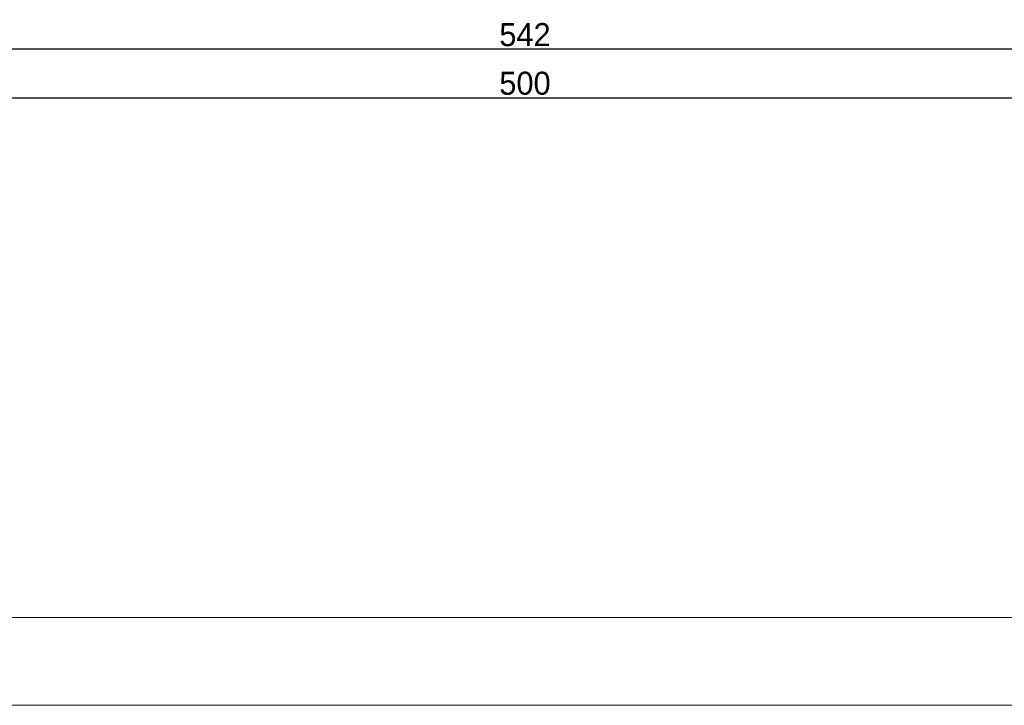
# Model space of a CAD drawing. Header units: millimetres. Extents: x 3623 to 4479, y 1534 to 2139.
# Tile 8 of 21: x 3837 to 4051, y 1788 to 1937. Entities that reach past the tile are written whole.
import ezdxf

# ---------------------------------------------------------------- set-up
doc = ezdxf.new("R2010")
doc.units = ezdxf.units.MM
doc.dimstyles.new('ISO-25', dxfattribs={"dimtxt": 2.5, "dimasz": 2.5, "dimexe": 1.25, "dimexo": 0.625, "dimtad": 1, "dimzin": 9, "dimdsep": 46, "dimtxsty": 'Standard', "dimcen": 2.5, "dimclrd": 2, "dimclre": 2, "dimclrt": 2, "dimadec": 0, "dimazin": 0, "dimtfac": 1, "dimtmove": 0, "dimatfit": 3, "dimfxl": 0, "dimarcsym": 0})

# ---------------------------------------------------------------- blocks, each defined once
blk = doc.blocks.new('A$C5B145256')
at = {"color": 7, "linetype": 'Continuous', "lineweight": 15}
for p, q in [((510.5, 30.55), (55.67, 30.55)), ((56.01, 11.45), (510.17, 11.45))]:
    blk.add_line(p, q, dxfattribs=at)
blk = doc.blocks.new('*D61')
at = {"color": 2, "lineweight": -2, "transparency": 16777216}
for p, q in [((3696.74, 1898.61), (3696.74, 1921.59)), ((3700.74, 1920.34), (4192.74, 1920.34)), ((4196.74, 1898.61), (4196.74, 1921.59))]:
    blk.add_line(p, q, dxfattribs=at)
at = {"color": 2, "transparency": 16777216}
for points in [[(3700.74, 1921), (3700.74, 1919.67), (3696.74, 1920.34)], [(4192.74, 1921), (4192.74, 1919.67), (4196.74, 1920.34)]]:
    blk.add_solid(points, dxfattribs=at)
at = {"layer": 'Defpoints', "color": 0, "transparency": 16777216}
for p in [(4196.74, 1920.34), (3696.74, 1897.98), (4196.74, 1897.98)]:
    blk.add_point(p, dxfattribs=at)
at = {"color": 2, "transparency": 16777216, "insert": (3946.74, 1923.47), "char_height": 5, "attachment_point": 5}
blk.add_mtext('500', dxfattribs=at)
blk = doc.blocks.new('*D62')
at = {"color": 2, "lineweight": -2, "transparency": 16777216}
for p, q in [((3675.74, 1898.61), (3675.74, 1932.15)), ((4217.74, 1898.61), (4217.74, 1932.15)), ((4213.74, 1930.9), (3679.74, 1930.9))]:
    blk.add_line(p, q, dxfattribs=at)
at = {"color": 2, "transparency": 16777216}
for points in [[(3679.74, 1931.57), (3679.74, 1930.23), (3675.74, 1930.9)], [(4213.74, 1931.57), (4213.74, 1930.23), (4217.74, 1930.9)]]:
    blk.add_solid(points, dxfattribs=at)
at = {"layer": 'Defpoints', "color": 0, "transparency": 16777216}
for p in [(3675.74, 1930.9), (3675.74, 1897.98), (4217.74, 1897.98)]:
    blk.add_point(p, dxfattribs=at)
at = {"color": 2, "transparency": 16777216, "insert": (3946.74, 1934.03), "char_height": 5, "attachment_point": 5}
blk.add_mtext('542', dxfattribs=at)

msp = doc.modelspace()

# ---------------------------------------------------------------- block references
msp.add_blockref('A$C5B145256', (3663.653, 1776.885))

# ---------------------------------------------------------------- dimensions: what is measured, and where the dimension line sits
for base, p1, p2, picture, middle in [((3675.74, 1930.899), (4217.739, 1897.982), (3675.74, 1897.982), '*D62', (3946.74, 1934.028)), ((4196.739, 1920.337), (3696.74, 1897.982), (4196.739, 1897.982), '*D61', (3946.74, 1923.466))]:
    dim = msp.add_linear_dim(base=base, p1=p1, p2=p2, dimstyle='ISO-25', override={"dimtxt": 5, "dimasz": 4, "dimfxl": 2.5, "dimtfillclr": 2})
    dim.commit()
    dim.dimension.update_dxf_attribs({"geometry": picture, "text_midpoint": middle})

doc.saveas('drawing.dxf')
